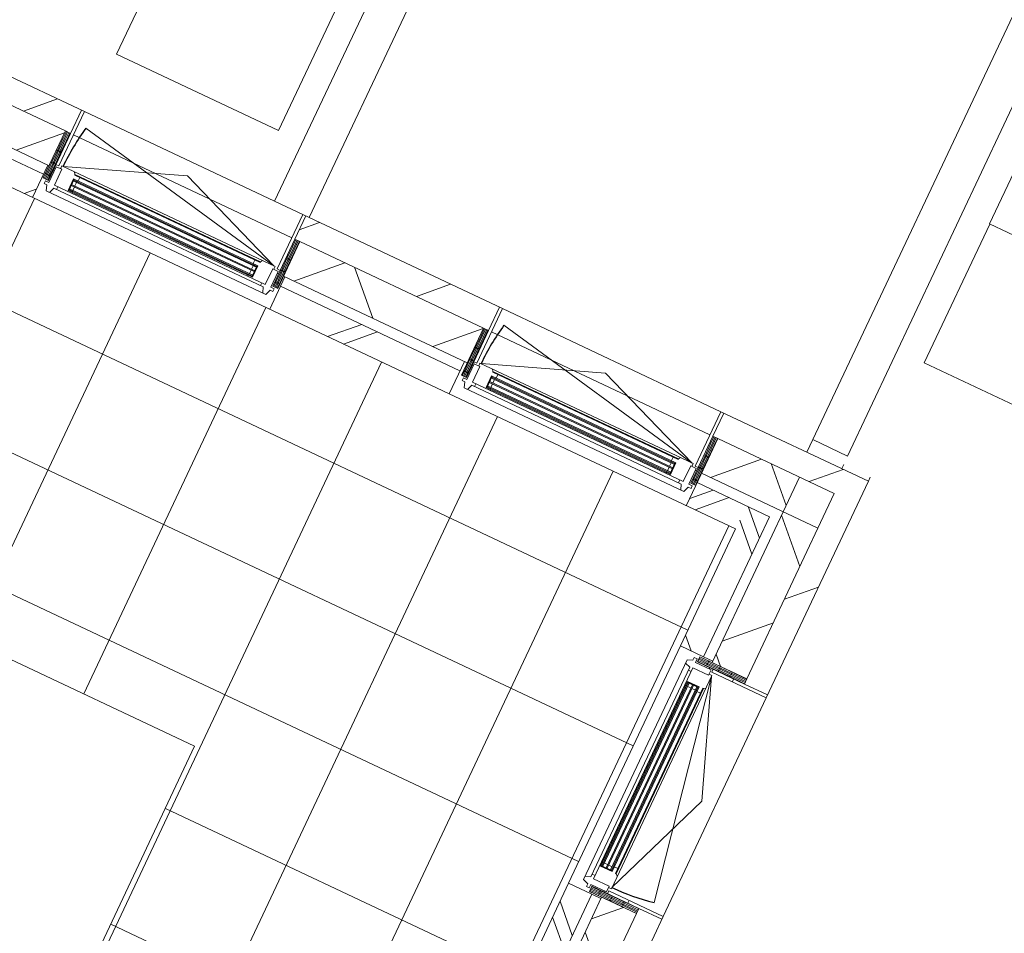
# Model space of a CAD drawing. Header units: metres. Extents: x 136266 to 136452, y 453403 to 453560.
# Tile 105 of 133: x 136332.04 to 136335.89, y 453509.65 to 453513.21. Entities that reach past the tile are written whole.
import ezdxf

# ---------------------------------------------------------------- set-up
doc = ezdxf.new("R2010")
doc.units = ezdxf.units.M
for name, color, linetype, lineweight in [('A-DETL-BEBOUWING', 253, 'Continuous', 9), ('A-DETL-GENF-4', 252, 'Continuous', 9), ('A-DETL-GENF-5', 250, 'Continuous', 9), ('A-FLOR', 192, 'Continuous', 5), ('A-FLOR-PATT', 8, 'Continuous', 5), ('N-WE-OG-BEBOUWING_HOOFDGEBOUW-T25', 7, 'Continuous', 25)]:
    doc.layers.add(name, color=color, linetype=linetype, lineweight=lineweight)
doc.styles.add('NLCS-ISO-M200-T25', font='txt', dxfattribs={"height": 0.5})
pattern_1 = [(90, (0, 0), (-400, 2.449293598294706e-14), [])]

# ---------------------------------------------------------------- blocks, each defined once
blk = doc.blocks.new('859-DO-0010 29-09-2022')
at = {"layer": 'A-DETL-BEBOUWING'}
h = blk.add_hatch(dxfattribs=at)
h.set_pattern_fill('FP_107', color=256, angle=44.99999999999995, style=0, pattern_type=2)
h.set_pattern_definition([(44.99999999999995, (1199.999805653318, -1.13686837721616e-12), (-282.8427124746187, 282.8427124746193), [])])
h.paths.add_polyline_path([(46097.24251055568, 70193.98238653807), (47135.49958162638, 70193.98238653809), (47135.4995816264, 70293.98238653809), (46068.7775165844, 70293.98238653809), (45907.35566424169, 70193.98238653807)])
h.paths.add_polyline_path([(48126.49958162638, 70193.98238653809), (48941.49958162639, 70193.98238653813), (48941.49958162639, 70293.98238653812), (48104.49958162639, 70293.98238653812), (48104.49958162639, 70193.98238653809)])
h.paths.add_polyline_path([(50284.99999999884, 70193.98238653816), (50534.99999999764, 70193.98238653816), (50534.99999999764, 70293.98238653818), (49910.4995816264, 70293.98238653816), (49910.4995816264, 70193.98238653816), (49932.49958162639, 70193.98238653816)])
h = blk.add_hatch(dxfattribs=at)
h.set_pattern_fill('FP_978', color=256, angle=44.9999999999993, style=0, pattern_type=2)
h.set_pattern_definition([(44.9999999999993, (48070.05519444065, 70043.98249001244), (-299.9546965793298, 299.9546965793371), []), (134.9999999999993, (48070.05519444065, 70043.98249001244), (-299.9546965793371, -299.9546965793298), [])])
h.paths.add_polyline_path([(49932.49958162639, 70043.98238653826), (50284.99999999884, 70043.98238653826), (50284.99999999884, 70193.98238653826), (49932.49958162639, 70193.98238653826), (49932.49958162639, 70111.45161771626)])
h.paths.add_polyline_path([(48614.85849724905, 70043.98238653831), (48919.49958162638, 70043.98238653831), (48919.49958162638, 70193.98238653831), (48126.49958162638, 70193.98238653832), (48126.49958162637, 70043.98238653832)])
h.paths.add_polyline_path([(47113.49958162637, 70043.98238653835), (47113.49958162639, 70193.98238653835), (46097.24251055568, 70193.98238653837), (45855.10973204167, 70043.9823865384), (46452.52398875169, 70043.98238653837)])
h = blk.add_hatch(dxfattribs=at)
h.set_pattern_fill('FP_1187', color=256, angle=89.99999999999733, style=0, pattern_type=2)
h.set_pattern_definition([(270, (47162.26756802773, 70195.50638653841), (50.8, -2.379470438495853e-12), [50.8, 0, 0, 0]), (270, (47157.18756802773, 70195.50638653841), (50.8, -2.379470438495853e-12), [50.8, 0, 0, 0]), (270, (47152.10756802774, 70195.50638653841), (50.8, -2.379470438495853e-12), [50.8, 0, 0, 0]), (270, (47147.02756802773, 70195.50638653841), (50.8, -2.379470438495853e-12), [50.8, 0, 0, 0]), (270, (47141.94756802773, 70195.50638653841), (50.8, -2.379470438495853e-12), [50.8, 0, 0, 0]), (270, (47136.86756802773, 70195.50638653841), (50.8, -2.379470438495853e-12), [50.8, 0, 0, 0]), (270, (47131.78756802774, 70195.50638653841), (50.8, -2.379470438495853e-12), [50.8, 0, 0, 0]), (270, (47126.70756802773, 70195.50638653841), (50.8, -2.379470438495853e-12), [50.8, 0, 0, 0]), (270, (47121.62756802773, 70195.50638653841), (50.8, -2.379470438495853e-12), [50.8, 0, 0, 0]), (270, (47116.54756802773, 70195.50638653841), (50.8, -2.379470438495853e-12), [50.8, 0, 0, 0])])
h.paths.add_polyline_path([(47135.49958162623, 69990.98238653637), (47135.49958162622, 70193.98238653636), (47113.49958162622, 70193.98238653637), (47113.49958162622, 69990.98238653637)])
h = blk.add_hatch(dxfattribs=at)
h.set_pattern_fill('FP_1186', color=256, angle=89.99999999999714, style=0, pattern_type=2)
h.set_pattern_definition([(270, (48077.73156802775, 70195.50638653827), (-50.8, 2.537388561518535e-12), [50.8, 0, 0, 0]), (270, (48082.81156802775, 70195.50638653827), (-50.8, 2.537388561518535e-12), [50.8, 0, 0, 0]), (270, (48087.89156802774, 70195.50638653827), (-50.8, 2.537388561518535e-12), [50.8, 0, 0, 0]), (270, (48092.97156802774, 70195.50638653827), (-50.8, 2.537388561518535e-12), [50.8, 0, 0, 0]), (270, (48098.05156802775, 70195.50638653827), (-50.8, 2.537388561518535e-12), [50.8, 0, 0, 0]), (270, (48103.13156802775, 70195.50638653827), (-50.8, 2.537388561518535e-12), [50.8, 0, 0, 0]), (270, (48108.21156802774, 70195.50638653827), (-50.8, 2.537388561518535e-12), [50.8, 0, 0, 0]), (270, (48113.29156802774, 70195.50638653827), (-50.8, 2.537388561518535e-12), [50.8, 0, 0, 0]), (270, (48118.37156802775, 70195.50638653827), (-50.8, 2.537388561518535e-12), [50.8, 0, 0, 0]), (270, (48123.45156802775, 70195.50638653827), (-50.8, 2.537388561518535e-12), [50.8, 0, 0, 0])])
h.paths.add_polyline_path([(48126.49958162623, 70003.06271428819), (48126.49958162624, 70193.98238653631), (48104.49958162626, 70193.98238653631), (48104.49958162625, 69990.98238653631), (48126.49958162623, 69990.98238653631)])
h = blk.add_hatch(dxfattribs=at)
h.set_pattern_fill('FP_1187', color=256, angle=89.99999999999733, style=0, pattern_type=2)
h.set_pattern_definition([(270, (48968.26756802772, 70195.50638653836), (50.8, -2.379470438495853e-12), [50.8, 0, 0, 0]), (270, (48963.18756802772, 70195.50638653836), (50.8, -2.379470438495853e-12), [50.8, 0, 0, 0]), (270, (48958.10756802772, 70195.50638653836), (50.8, -2.379470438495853e-12), [50.8, 0, 0, 0]), (270, (48953.02756802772, 70195.50638653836), (50.8, -2.379470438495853e-12), [50.8, 0, 0, 0]), (270, (48947.94756802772, 70195.50638653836), (50.8, -2.379470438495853e-12), [50.8, 0, 0, 0]), (270, (48942.86756802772, 70195.50638653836), (50.8, -2.379470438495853e-12), [50.8, 0, 0, 0]), (270, (48937.78756802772, 70195.50638653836), (50.8, -2.379470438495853e-12), [50.8, 0, 0, 0]), (270, (48932.70756802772, 70195.50638653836), (50.8, -2.379470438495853e-12), [50.8, 0, 0, 0]), (270, (48927.62756802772, 70195.50638653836), (50.8, -2.379470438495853e-12), [50.8, 0, 0, 0]), (270, (48922.54756802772, 70195.50638653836), (50.8, -2.379470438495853e-12), [50.8, 0, 0, 0])])
h.paths.add_polyline_path([(48941.49958162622, 69990.98238653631), (48941.4995816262, 70193.9823865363), (48919.49958162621, 70193.98238653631), (48919.4995816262, 69990.98238653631)])
h = blk.add_hatch(dxfattribs=at)
h.set_pattern_fill('FP_1186', color=256, angle=89.99999999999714, style=0, pattern_type=2)
h.set_pattern_definition([(270, (49883.73156802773, 70195.50638653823), (-50.8, 2.537388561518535e-12), [50.8, 0, 0, 0]), (270, (49888.81156802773, 70195.50638653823), (-50.8, 2.537388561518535e-12), [50.8, 0, 0, 0]), (270, (49893.89156802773, 70195.50638653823), (-50.8, 2.537388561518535e-12), [50.8, 0, 0, 0]), (270, (49898.97156802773, 70195.50638653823), (-50.8, 2.537388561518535e-12), [50.8, 0, 0, 0]), (270, (49904.05156802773, 70195.50638653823), (-50.8, 2.537388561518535e-12), [50.8, 0, 0, 0]), (270, (49909.13156802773, 70195.50638653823), (-50.8, 2.537388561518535e-12), [50.8, 0, 0, 0]), (270, (49914.21156802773, 70195.50638653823), (-50.8, 2.537388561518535e-12), [50.8, 0, 0, 0]), (270, (49919.29156802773, 70195.50638653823), (-50.8, 2.537388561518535e-12), [50.8, 0, 0, 0]), (270, (49924.37156802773, 70195.50638653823), (-50.8, 2.537388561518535e-12), [50.8, 0, 0, 0]), (270, (49929.45156802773, 70195.50638653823), (-50.8, 2.537388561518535e-12), [50.8, 0, 0, 0])])
h.paths.add_polyline_path([(49932.49958162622, 70003.06271428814), (49932.49958162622, 70193.98238653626), (49910.49958162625, 70193.98238653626), (49910.49958162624, 69990.98238653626), (49932.49958162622, 69990.98238653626)])
h = blk.add_hatch(dxfattribs=at)
h.set_pattern_fill('FP_107', color=256, angle=44.99999999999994, style=0, pattern_type=2)
h.set_pattern_definition([(44.99999999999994, (1199.999805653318, -1.477928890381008e-12), (-282.8427124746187, 282.8427124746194), [])])
h.paths.add_polyline_path([(50534.99999999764, 64329.9999999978), (50534.99999999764, 64801.7738447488), (50434.99999999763, 64801.77384474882), (50434.99999999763, 64329.9999999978)])
h.paths.add_polyline_path([(50534.99999999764, 65770.77384474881), (50534.99999999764, 66556.77384474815), (50434.99999999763, 66556.77384474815), (50434.99999999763, 65770.77384474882)])
h.paths.add_polyline_path([(50534.99999999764, 67615.77384474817), (50534.99999999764, 68401.75000589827), (50434.99999999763, 68401.75000589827), (50434.99999999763, 67615.77384474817)])
h.paths.add_polyline_path([(50534.99999999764, 69370.75000589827), (50534.99999999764, 70193.98238653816), (50434.99999999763, 70193.98238653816), (50434.99999999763, 69370.75000589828)])
h = blk.add_hatch(color=256, dxfattribs=at)
h.paths.add_polyline_path([(47224.49958162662, 69988.38096950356), (47238.49958162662, 69988.38096950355), (47238.49958162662, 69992.38096950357), (47224.49958162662, 69992.38096950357)])
h.paths.add_polyline_path([(47224.49958162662, 70034.38096950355), (47238.4995816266, 70034.38096950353), (47238.4995816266, 70038.38096950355), (47224.49958162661, 70038.38096950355)])
h.paths.add_polyline_path([(48001.49958162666, 69988.38096950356), (48015.49958162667, 69988.38096950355), (48015.49958162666, 69992.38096950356), (48001.49958162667, 69992.38096950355)])
h.paths.add_polyline_path([(48001.49958162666, 70034.38096950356), (48015.49958162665, 70034.38096950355), (48015.49958162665, 70038.38096950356), (48001.49958162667, 70038.38096950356)])
for points in [[(47224.49958162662, 70030.38096950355), (48015.49958162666, 70030.38096950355), (48015.49958162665, 70034.38096950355), (47224.49958162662, 70034.38096950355)], [(49030.49958162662, 70030.38096950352), (49821.49958162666, 70030.38096950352), (49821.49958162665, 70034.38096950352), (49030.49958162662, 70034.38096950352)], [(47224.49958162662, 70011.38096950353), (48015.49958162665, 70011.38096950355), (48015.49958162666, 70015.38096950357), (47224.49958162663, 70015.38096950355)], [(47224.49958162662, 69992.38096950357), (48015.49958162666, 69992.38096950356), (48015.49958162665, 69996.38096950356), (47224.49958162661, 69996.38096950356)], [(49030.49958162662, 70011.3809695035), (49821.49958162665, 70011.38096950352), (49821.49958162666, 70015.38096950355), (49030.49958162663, 70015.38096950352)], [(49030.49958162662, 69992.38096950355), (49821.49958162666, 69992.38096950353), (49821.49958162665, 69996.38096950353), (49030.49958162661, 69996.38096950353)], [(50233.49999999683, 69281.75000589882), (50233.49999999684, 68490.75000589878), (50237.49999999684, 68490.75000589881), (50237.49999999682, 69281.75000589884)], [(50252.4999999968, 69281.75000589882), (50252.49999999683, 68490.7500058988), (50256.49999999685, 68490.75000589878), (50256.49999999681, 69281.75000589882)], [(50271.49999999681, 69281.75000589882), (50271.49999999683, 68490.75000589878), (50275.49999999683, 68490.7500058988), (50275.49999999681, 69281.75000589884)]]:
    blk.add_hatch(color=256, dxfattribs=at).paths.add_polyline_path(points)
h = blk.add_hatch(color=256, dxfattribs=at)
h.paths.add_polyline_path([(49030.49958162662, 69988.38096950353), (49044.49958162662, 69988.38096950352), (49044.49958162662, 69992.38096950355), (49030.49958162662, 69992.38096950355)])
h.paths.add_polyline_path([(49030.49958162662, 70034.38096950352), (49044.4995816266, 70034.3809695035), (49044.4995816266, 70038.38096950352), (49030.49958162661, 70038.38096950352)])
h.paths.add_polyline_path([(49807.49958162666, 69988.38096950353), (49821.49958162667, 69988.38096950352), (49821.49958162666, 69992.38096950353), (49807.49958162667, 69992.38096950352)])
h.paths.add_polyline_path([(49807.49958162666, 70034.38096950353), (49821.49958162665, 70034.38096950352), (49821.49958162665, 70038.38096950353), (49807.49958162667, 70038.38096950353)])
h = blk.add_hatch(dxfattribs=at)
h.set_pattern_fill('FP_1466', color=256, angle=44.99999999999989, style=0, pattern_type=2)
h.set_pattern_definition([(314.9999999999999, (50285.00001136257, 67186.99178684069), (299.954696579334, 299.9546965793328), []), (44.99999999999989, (50285.00001136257, 67186.99178684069), (-299.9546965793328, 299.954696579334), [])])
h.paths.add_polyline_path([(50434.99999999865, 64329.99999999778), (50434.99999999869, 64779.77384474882), (50284.99999999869, 64779.77384474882), (50284.99999999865, 64329.9999999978)])
h.paths.add_polyline_path([(50434.99999999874, 65792.77384474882), (50434.99999999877, 66521.77384474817), (50284.99999999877, 66521.77384474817), (50284.99999999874, 65792.77384474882)])
h.paths.add_polyline_path([(50434.99999999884, 67650.77384474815), (50434.99999999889, 68379.75000589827), (50284.99999999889, 68379.75000589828), (50284.99999999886, 67650.77384474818)])
h.paths.add_polyline_path([(50434.99999999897, 69392.75000589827), (50434.999999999, 70043.98238653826), (50284.999999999, 70043.98238653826), (50284.99999999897, 69392.75000589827)])
h = blk.add_hatch(dxfattribs=at)
h.set_pattern_fill('FP_979', color=256, angle=44.99999999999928, style=0, pattern_type=2)
h.set_pattern_definition([(44.99999999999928, (46643.64545430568, 69903.98241840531), (-282.8427124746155, 282.8427124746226), []), (44.99999999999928, (47843.64525995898, 69903.98241840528), (-282.8427124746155, 282.8427124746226), [])])
h.paths.add_polyline_path([(47107.49958162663, 69903.98238653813), (47107.49958162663, 70003.9823865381), (46341.21284545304, 70003.98238653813), (46179.79099311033, 69903.98238653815), (46452.52398875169, 69903.98238653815)])
h = blk.add_hatch(dxfattribs=at)
h.set_pattern_fill('FP_1474', color=256, angle=45.00000000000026, style=0, pattern_type=2)
h.set_pattern_definition([(45.00000000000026, (48519.99996723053, 69903.9824184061), (-282.8427124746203, 282.8427124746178), []), (45.00000000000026, (49719.99977288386, 69903.98241840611), (-282.8427124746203, 282.8427124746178), [])])
h.paths.add_polyline_path([(48907.49958162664, 69903.9823865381), (48907.49958162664, 70003.9823865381), (48132.49958162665, 70003.98238653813), (48132.49958162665, 69903.98238653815), (48614.85849724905, 69903.98238653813)])
h = blk.add_hatch(dxfattribs=at)
h.set_pattern_fill('FP_1475', color=256, angle=44.99999999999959, style=0, pattern_type=2)
h.set_pattern_definition([(44.99999999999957, (50038.74936770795, 69903.98241840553), (-282.8427124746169, 282.8427124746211), []), (44.99999999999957, (51238.74917336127, 69903.9824184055), (-282.8427124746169, 282.8427124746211), [])])
h.paths.add_polyline_path([(50144.9999999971, 69903.98238653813), (50144.9999999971, 70003.9823865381), (49932.49958162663, 70003.98238653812), (49932.49958162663, 69903.98238653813), (50056.41483624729, 69903.98238653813)])
h = blk.add_hatch(dxfattribs=at)
h.set_pattern_fill('FP_1470', color=256, angle=44.99999999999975, style=0, pattern_type=2)
h.set_pattern_definition([(314.9999999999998, (50144.99993975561, 69701.37864792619), (282.8427124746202, 282.8427124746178), []), (314.9999999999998, (50145.00064686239, 68501.3781351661), (282.8427124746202, 282.8427124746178), [])])
h.paths.add_polyline_path([(50144.99999999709, 69398.77384474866), (50244.9999999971, 69398.77384474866), (50244.9999999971, 70003.9823865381), (50144.9999999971, 70003.9823865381), (50144.9999999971, 69661.783831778)])
h = blk.add_hatch(dxfattribs=at)
h.set_pattern_fill('FP_1187', color=256, style=0, pattern_type=2)
h.set_pattern_definition([(180, (50436.52399999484, 69343.98201950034), (6.221205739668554e-15, -50.8), [50.8, 0, 0, 0]), (180, (50436.52399999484, 69349.06201950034), (6.221205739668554e-15, -50.8), [50.8, 0, 0, 0]), (180, (50436.52399999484, 69354.14201950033), (6.221205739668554e-15, -50.8), [50.8, 0, 0, 0]), (180, (50436.52399999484, 69359.22201950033), (6.221205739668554e-15, -50.8), [50.8, 0, 0, 0]), (180, (50436.52399999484, 69364.30201950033), (6.221205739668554e-15, -50.8), [50.8, 0, 0, 0]), (180, (50436.52399999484, 69369.38201950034), (6.221205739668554e-15, -50.8), [50.8, 0, 0, 0]), (180, (50436.52399999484, 69374.46201950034), (6.221205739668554e-15, -50.8), [50.8, 0, 0, 0]), (180, (50436.52399999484, 69379.54201950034), (6.221205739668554e-15, -50.8), [50.8, 0, 0, 0]), (180, (50436.52399999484, 69384.62201950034), (6.221205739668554e-15, -50.8), [50.8, 0, 0, 0]), (180, (50436.52399999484, 69389.70201950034), (6.221205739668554e-15, -50.8), [50.8, 0, 0, 0])])
h.paths.add_polyline_path([(50231.9999999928, 69370.75000590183), (50434.99999999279, 69370.75000590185), (50434.99999999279, 69392.75000590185), (50231.9999999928, 69392.75000590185)])
h = blk.add_hatch(dxfattribs=at)
h.set_pattern_fill('FP_1487', color=256, style=0, pattern_type=2)
h.set_pattern_definition(pattern_1)
h.paths.add_polyline_path([(50534.99999999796, 69358.25000589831), (50534.99999999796, 69370.75000589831), (50299.99999999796, 69370.75000589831), (50299.99999999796, 69358.25000589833), (50434.99999999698, 69358.25000589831)])
h = blk.add_hatch(color=256, dxfattribs=at)
h.paths.add_polyline_path([(50229.49999999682, 69281.75000589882), (50229.49999999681, 69267.75000589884), (50233.49999999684, 69267.75000589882), (50233.49999999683, 69281.75000589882)])
h.paths.add_polyline_path([(50275.49999999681, 69281.75000589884), (50275.49999999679, 69267.75000589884), (50279.49999999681, 69267.75000589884), (50279.49999999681, 69281.75000589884)])
h.paths.add_polyline_path([(50229.49999999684, 68504.75000589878), (50229.49999999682, 68490.75000589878), (50233.49999999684, 68490.75000589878), (50233.49999999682, 68504.75000589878)])
h.paths.add_polyline_path([(50275.49999999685, 68504.75000589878), (50275.49999999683, 68490.7500058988), (50279.49999999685, 68490.7500058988), (50279.49999999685, 68504.75000589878)])
h = blk.add_hatch(dxfattribs=at)
h.set_pattern_fill('FP_1487', color=256, style=0, pattern_type=2)
h.set_pattern_definition(pattern_1)
h.paths.add_polyline_path([(50534.99999999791, 68401.75000589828), (50534.99999999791, 68414.25000589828), (50299.9999999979, 68414.2500058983), (50299.9999999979, 68401.75000589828), (50434.99999999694, 68401.75000589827)])
h = blk.add_hatch(dxfattribs=at)
h.set_pattern_fill('FP_1186', color=256, style=0, pattern_type=2)
h.set_pattern_definition([(180, (50436.52399999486, 68428.51801950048), (-6.221205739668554e-15, 50.8), [50.8, 0, 0, 0]), (180, (50436.52399999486, 68423.43801950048), (-6.221205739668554e-15, 50.8), [50.8, 0, 0, 0]), (180, (50436.52399999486, 68418.35801950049), (-6.221205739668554e-15, 50.8), [50.8, 0, 0, 0]), (180, (50436.52399999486, 68413.27801950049), (-6.221205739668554e-15, 50.8), [50.8, 0, 0, 0]), (180, (50436.52399999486, 68408.19801950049), (-6.221205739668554e-15, 50.8), [50.8, 0, 0, 0]), (180, (50436.52399999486, 68403.11801950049), (-6.221205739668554e-15, 50.8), [50.8, 0, 0, 0]), (180, (50436.52399999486, 68398.03801950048), (-6.221205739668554e-15, 50.8), [50.8, 0, 0, 0]), (180, (50436.52399999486, 68392.95801950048), (-6.221205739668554e-15, 50.8), [50.8, 0, 0, 0]), (180, (50436.52399999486, 68387.87801950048), (-6.221205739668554e-15, 50.8), [50.8, 0, 0, 0]), (180, (50436.52399999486, 68382.79801950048), (-6.221205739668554e-15, 50.8), [50.8, 0, 0, 0])])
h.paths.add_polyline_path([(50244.08032774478, 68379.750005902), (50434.99999999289, 68379.750005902), (50434.99999999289, 68401.75000590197), (50231.99999999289, 68401.75000590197), (50231.99999999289, 68379.750005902)])
h = blk.add_hatch(dxfattribs=at)
h.set_pattern_fill('FP_1469', color=256, angle=45.00000000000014, style=0, pattern_type=2)
h.set_pattern_definition([(315.0000000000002, (50144.99993975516, 67986.26145167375), (282.8427124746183, 282.8427124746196), []), (315.0000000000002, (50144.99993975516, 66786.26164602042), (282.8427124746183, 282.8427124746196), [])])
h.paths.add_polyline_path([(50164.12208914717, 67598.75000589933), (50244.99999999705, 67598.75000589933), (50244.99999999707, 68373.77384474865), (50144.99999999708, 68373.77384474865), (50144.99999999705, 67926.0701990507), (50164.12208914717, 67926.0701990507), (50164.12208914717, 67716.07019905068), (50144.99999999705, 67716.07019905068), (50144.99999999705, 67598.75000589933)])
at = {"layer": 'A-FLOR-PATT'}
h = blk.add_hatch(dxfattribs=at)
h.set_pattern_fill('FP_2284', color=256, style=0, pattern_type=2)
h.set_pattern_definition([(270, (48227.698, 63668.86599999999), (500, 3.061616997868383e-14), []), (0, (48227.698, 63668.86599999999), (0, 500), [])])
h.paths.add_polyline_path([(50106.22615524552, 57433.7738447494), (50144.99999999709, 57433.7738447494), (50143.99999999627, 60875.44321582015), (50141.49999999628, 60875.44321582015), (50141.49999999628, 60943.21198442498), (50143.99999999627, 60943.21198442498), (50143.99999999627, 60960.79183870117), (50141.49999999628, 60960.79183870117), (50141.49999999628, 61023.57703254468), (50143.99999999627, 61023.57703254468), (50144.12208914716, 67748.96701125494), (50141.62208914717, 67748.96701125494), (50141.62208914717, 67811.75220509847), (50144.12208914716, 67811.75220509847), (50144.12208914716, 67829.33205937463), (50141.62208914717, 67829.33205937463), (50141.62208914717, 67897.10082797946), (50144.12208914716, 67897.10082797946), (50144.97489878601, 69903.95728532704), (46310.39604315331, 69903.95728532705), (47364.28590522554, 68202.74874831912), (47416.34647308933, 68234.99999999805), (48595.00000000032, 68234.99999999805), (48595.0000000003, 57433.77384474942), (49335.63666674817, 57433.77384474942)])
h.paths.add_polyline_path([(49506.05406820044, 61409.9999999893), (49506.05406820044, 61809.99999998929), (49806.05406820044, 61609.9999999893), (49568.4348412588, 61451.5871820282)])
h.paths.add_polyline_path([(49506.05406820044, 66909.99999998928), (49506.05406820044, 67309.99999998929), (49806.05406820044, 67109.99999998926)])
for centre, radius, start, end in [((48075.49958162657, 70064.38096950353), 911.0000000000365, 168.9999999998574, 180), ((49881.49958162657, 70064.38096950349), 911.0000000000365, 168.9999999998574, 180), ((50305.49999999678, 69341.75000589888), 911.000000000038, 270, 281.0000000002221)]:
    blk.add_arc(centre, radius, start, end)
at = {"layer": 'A-DETL-BEBOUWING'}
for p, q in [((50269.99999999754, 75096.08866738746), (50269.99999999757, 70348.44604086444)), ((50419.99999999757, 70348.44604086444), (50419.99999999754, 75096.08866738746)), ((47969.95406820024, 72571.58688777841), (47969.95406820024, 70293.98238653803)), ((48119.95406820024, 70293.98238653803), (48119.95406820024, 72571.58688777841)), ((50535.2115141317, 71654.99999999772), (50535.2115141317, 71404.9999999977)), ((50535.2115141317, 71404.9999999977), (57509.99999999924, 71404.99999999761)), ((50535.83139533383, 70804.99999999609), (50535.83139533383, 71404.99999999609)), ((53535.8313953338, 70804.99999999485), (50535.83139533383, 70804.99999999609)), ((50269.99999999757, 70348.44604086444), (50419.99999999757, 70348.44604086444)), ((47147.99958162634, 70293.98238653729), (46068.77751658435, 70293.98238653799)), ((47135.49958162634, 70293.98238653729), (47135.49958162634, 70193.98238653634)), ((47147.99958162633, 70058.98238653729), (47147.99958162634, 70293.98238653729)), ((47969.95406820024, 70293.98238653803), (48953.99958162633, 70293.98238653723)), ((48091.99958162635, 70293.98238653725), (48091.99958162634, 70058.98238653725)), ((48104.49958162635, 70293.98238653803), (48104.49958162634, 70193.98238653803)), ((48941.49958162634, 70293.98238653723), (48941.49958162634, 70193.98238653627)), ((48953.99958162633, 70058.98238653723), (48953.99958162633, 70293.98238653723)), ((50534.99999999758, 70293.98238653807), (49897.99958162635, 70293.9823865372)), ((49897.99958162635, 70293.9823865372), (49897.99958162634, 70058.9823865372)), ((49910.49958162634, 70293.98238653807), (49910.49958162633, 70193.98238653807)), ((50534.99999999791, 69358.2500058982), (50534.99999999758, 70293.98238653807)), ((47164.49958162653, 70064.38096950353), (47619.99958162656, 70238.20796429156)), ((48075.49958162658, 70064.38096950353), (47181.23721750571, 70238.20796429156)), ((47619.99958162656, 70238.20796429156), (48075.49958162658, 70064.38096950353)), ((48970.49958162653, 70064.38096950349), (49425.99958162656, 70238.20796429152)), ((49881.49958162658, 70064.38096950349), (48987.23721750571, 70238.20796429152)), ((49425.99958162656, 70238.20796429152), (49881.49958162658, 70064.38096950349)), ((46097.24251055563, 70193.98238653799), (47113.49958162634, 70193.982386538)), ((48126.49958162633, 70193.98238653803), (48919.49958162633, 70193.98238653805)), ((49932.49958162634, 70193.98238653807), (50434.99999999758, 70193.98238653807)), ((50284.99999999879, 70193.98238653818), (50284.9999999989, 69392.7500058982)), ((50434.99999999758, 70193.98238653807), (50434.99999999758, 69392.75000589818)), ((46139.94000155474, 70043.98238653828), (47113.49958162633, 70043.98238653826)), ((47107.49958162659, 69903.98238653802), (47107.4995816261, 70043.98238653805)), ((47135.49958162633, 70058.98238653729), (47147.99958162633, 70058.98238653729)), ((47135.49958162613, 70043.98238653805), (47140.49958162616, 70043.98238653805)), ((47164.49958162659, 70052.38096950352), (47140.49958162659, 70052.38096950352)), ((47140.49958162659, 70052.38096950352), (47140.49958162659, 69984.38096950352)), ((48080.49958162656, 70064.38096950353), (47159.49958162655, 70064.38096950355)), ((47159.49958162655, 70064.38096950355), (47159.49958162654, 70052.38096950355)), ((47164.49958162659, 69984.38096950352), (47164.49958162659, 70052.38096950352)), ((47219.4995816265, 70056.21329028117), (47213.77060435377, 70064.38096950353)), ((47219.49958162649, 70053.58096950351), (47219.49958162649, 70056.21329028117)), ((48020.4995816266, 70056.21329028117), (47219.49958162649, 70056.21329028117)), ((47219.49958162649, 70053.58096950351), (47219.4995816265, 70056.21329028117)), ((48020.49958162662, 70053.58096950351), (47219.49958162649, 70053.58096950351)), ((47221.49958162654, 69988.38096950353), (47221.49958162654, 70038.38096950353)), ((47221.49958162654, 70038.38096950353), (48018.49958162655, 70038.38096950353)), ((47224.49958162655, 70038.38096950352), (47221.49958162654, 69988.38096950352)), ((47224.49958162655, 69988.38096950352), (47221.49958162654, 70038.38096950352)), ((47224.49958162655, 70038.38096950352), (47224.49958162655, 69988.38096950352)), ((48015.49958162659, 70034.38096950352), (47224.49958162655, 70034.38096950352)), ((47224.49958162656, 70030.38096950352), (48015.49958162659, 70030.38096950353)), ((47238.49958162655, 70034.38096950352), (47238.49958162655, 70038.38096950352)), ((47238.49958162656, 70015.38096950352), (47238.49958162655, 70030.38096950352)), ((47241.49958162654, 70038.38096950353), (47241.49958162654, 70053.58096950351)), ((47998.49958162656, 70053.58096950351), (47998.49958162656, 70038.38096950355)), ((48001.4995816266, 70038.38096950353), (48001.49958162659, 70034.38096950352)), ((48015.49958162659, 70030.38096950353), (48001.49958162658, 70030.38096950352)), ((48001.49958162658, 70030.38096950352), (48001.49958162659, 70015.38096950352)), ((48015.49958162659, 70038.38096950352), (48015.49958162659, 69988.38096950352)), ((48018.49958162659, 70038.38096950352), (48015.49958162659, 69988.38096950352)), ((48018.49958162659, 69988.38096950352), (48015.49958162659, 70038.38096950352)), ((48018.49958162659, 69988.38096950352), (48018.49958162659, 70038.38096950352)), ((48026.22855889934, 70064.38096950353), (48020.49958162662, 70056.21329028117)), ((48020.49958162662, 70056.21329028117), (48020.49958162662, 70053.58096950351)), ((48020.4995816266, 70053.58096950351), (48020.4995816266, 70056.21329028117)), ((48099.49958162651, 70052.38096950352), (48075.49958162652, 70052.38096950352)), ((48075.49958162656, 69984.38096950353), (48075.49958162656, 70052.38096950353)), ((48080.49958162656, 70052.38096950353), (48080.49958162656, 70064.38096950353)), ((48091.99958162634, 70058.98238653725), (48104.49958162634, 70058.98238653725)), ((48099.49958162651, 69984.38096950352), (48099.49958162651, 70052.38096950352)), ((48099.49958162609, 70043.98238653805), (48104.49958162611, 70043.98238653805)), ((48126.49958162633, 70043.98238653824), (48919.49958162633, 70043.98238653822)), ((48132.49958162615, 70043.98238653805), (48132.49958162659, 69903.98238653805)), ((48907.49958162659, 69903.98238653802), (48907.49958162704, 70043.98238653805)), ((48941.49958162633, 70058.98238653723), (48953.99958162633, 70058.98238653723)), ((48941.49958162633, 70043.98238653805), (48946.49958162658, 70043.98238653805)), ((48970.49958162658, 70052.38096950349), (48946.49958162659, 70052.38096950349)), ((48946.49958162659, 70052.38096950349), (48946.49958162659, 69984.38096950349)), ((49886.49958162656, 70064.38096950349), (48965.49958162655, 70064.3809695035)), ((48965.49958162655, 70064.3809695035), (48965.49958162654, 70052.3809695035)), ((48970.49958162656, 70052.38096950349), (48970.49958162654, 69984.38096950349)), ((49025.4995816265, 70056.21329028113), (49019.77060435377, 70064.38096950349)), ((49025.49958162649, 70053.58096950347), (49025.49958162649, 70056.21329028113)), ((49826.4995816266, 70056.21329028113), (49025.49958162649, 70056.21329028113)), ((49025.49958162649, 70053.58096950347), (49025.4995816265, 70056.21329028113)), ((49826.49958162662, 70053.58096950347), (49025.49958162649, 70053.58096950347)), ((49027.49958162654, 70038.38096950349), (49824.49958162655, 70038.38096950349)), ((49027.49958162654, 69988.38096950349), (49027.49958162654, 70038.38096950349)), ((49030.49958162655, 70038.38096950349), (49027.49958162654, 69988.38096950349)), ((49030.49958162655, 69988.38096950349), (49027.49958162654, 70038.38096950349)), ((49030.49958162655, 70038.38096950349), (49030.49958162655, 69988.38096950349)), ((49821.49958162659, 70034.38096950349), (49030.49958162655, 70034.38096950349)), ((49030.49958162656, 70030.38096950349), (49821.49958162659, 70030.3809695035)), ((49044.49958162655, 70034.38096950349), (49044.49958162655, 70038.38096950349)), ((49044.49958162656, 70015.38096950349), (49044.49958162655, 70030.38096950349)), ((49047.49958162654, 70038.38096950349), (49047.49958162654, 70053.58096950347)), ((49804.49958162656, 70053.58096950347), (49804.49958162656, 70038.3809695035)), ((49807.4995816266, 70038.3809695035), (49807.49958162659, 70034.38096950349)), ((49821.49958162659, 70030.3809695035), (49807.49958162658, 70030.38096950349)), ((49807.49958162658, 70030.38096950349), (49807.49958162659, 70015.38096950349)), ((49821.49958162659, 70038.38096950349), (49821.49958162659, 69988.38096950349)), ((49824.49958162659, 70038.38096950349), (49821.49958162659, 69988.38096950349)), ((49824.49958162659, 69988.38096950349), (49821.49958162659, 70038.38096950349)), ((49824.49958162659, 69988.38096950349), (49824.49958162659, 70038.38096950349)), ((49826.4995816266, 70056.21329028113), (49832.22855889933, 70064.38096950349)), ((49826.49958162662, 70056.21329028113), (49826.49958162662, 70053.58096950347)), ((49826.4995816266, 70053.58096950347), (49826.4995816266, 70056.21329028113)), ((49905.49958162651, 70052.38096950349), (49881.49958162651, 70052.38096950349)), ((49881.49958162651, 70052.38096950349), (49881.49958162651, 69984.38096950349)), ((49886.49958162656, 70052.38096950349), (49886.49958162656, 70064.38096950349)), ((49897.99958162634, 70058.9823865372), (49910.49958162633, 70058.9823865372)), ((49905.49958162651, 69984.38096950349), (49905.49958162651, 70052.38096950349)), ((49905.4995816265, 70043.98238653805), (49910.49958162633, 70043.98238653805)), ((49932.49958162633, 70043.98238653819), (50434.99999999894, 70043.98238653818)), ((47107.49958162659, 70003.98238653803), (46151.32599911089, 70003.98238653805)), ((48015.49958162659, 70015.38096950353), (47224.49958162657, 70015.38096950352)), ((47224.49958162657, 70015.38096950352), (47224.49958162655, 70011.38096950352)), ((47224.49958162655, 70011.38096950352), (48015.49958162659, 70011.38096950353)), ((48015.49958162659, 69996.38096950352), (47224.49958162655, 69996.38096950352)), ((47224.49958162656, 69992.38096950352), (47224.49958162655, 69988.38096950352)), ((47238.49958162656, 69992.38096950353), (47224.49958162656, 69992.38096950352)), ((47224.49958162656, 69992.38096950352), (48015.49958162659, 69992.38096950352)), ((47238.49958162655, 69996.38096950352), (47238.49958162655, 70011.38096950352)), ((47238.49958162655, 69988.38096950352), (47238.49958162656, 69992.38096950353)), ((48001.49958162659, 70015.38096950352), (48015.49958162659, 70015.38096950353)), ((48001.4995816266, 70011.38096950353), (48001.49958162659, 69996.38096950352)), ((48001.4995816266, 69992.38096950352), (48001.4995816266, 69988.38096950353)), ((48015.49958162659, 70011.38096950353), (48015.49958162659, 70015.38096950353)), ((48907.49958162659, 70003.98238653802), (48132.4995816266, 70003.98238653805)), ((49821.49958162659, 70015.3809695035), (49030.49958162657, 70015.38096950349)), ((49030.49958162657, 70015.38096950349), (49030.49958162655, 70011.38096950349)), ((49030.49958162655, 70011.38096950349), (49821.49958162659, 70011.3809695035)), ((49821.49958162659, 69996.38096950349), (49030.49958162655, 69996.38096950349)), ((49030.49958162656, 69992.38096950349), (49030.49958162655, 69988.38096950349)), ((49044.49958162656, 69992.3809695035), (49030.49958162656, 69992.38096950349)), ((49030.49958162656, 69992.38096950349), (49821.49958162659, 69992.38096950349)), ((49044.49958162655, 69996.38096950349), (49044.49958162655, 70011.38096950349)), ((49044.49958162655, 69988.38096950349), (49044.49958162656, 69992.3809695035)), ((49807.49958162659, 70015.38096950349), (49821.49958162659, 70015.3809695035)), ((49807.4995816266, 70011.3809695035), (49807.49958162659, 69996.38096950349)), ((49807.4995816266, 69992.38096950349), (49807.4995816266, 69988.3809695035)), ((49821.49958162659, 70011.3809695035), (49821.49958162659, 70015.3809695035)), ((50244.99999999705, 70003.98238653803), (49932.49958162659, 70003.98238653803)), ((50244.99999999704, 69398.77384474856), (50244.99999999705, 70003.98238653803)), ((47140.49958162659, 69984.38096950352), (47125.49958162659, 69984.38096950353)), ((47125.49958162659, 69984.38096950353), (47125.49958162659, 69972.38096950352)), ((47125.49958162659, 69972.38096950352), (47137.49958162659, 69972.38096950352)), ((47137.49958162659, 69972.38096950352), (47145.49958162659, 69950.38096950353)), ((47159.49958162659, 69950.38096950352), (47167.49958162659, 69972.38096950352)), ((47164.49958162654, 69984.38096950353), (48075.49958162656, 69984.38096950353)), ((47167.49958162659, 69972.38096950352), (48072.49958162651, 69972.38096950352)), ((47179.4995816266, 69972.38096950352), (47179.4995816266, 69984.38096950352)), ((48018.49958162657, 69988.38096950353), (47221.49958162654, 69988.38096950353)), ((47241.49958162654, 69984.38096950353), (47241.49958162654, 69988.38096950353)), ((47998.49958162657, 69988.38096950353), (47998.49958162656, 69984.38096950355)), ((48060.49958162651, 69984.38096950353), (48060.49958162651, 69972.38096950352)), ((48072.49958162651, 69972.38096950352), (48080.4995816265, 69950.38096950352)), ((48094.4995816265, 69950.38096950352), (48102.49958162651, 69972.38096950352)), ((48114.49958162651, 69984.38096950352), (48099.49958162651, 69984.38096950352)), ((48102.49958162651, 69972.38096950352), (48114.49958162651, 69972.38096950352)), ((48114.49958162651, 69972.38096950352), (48114.49958162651, 69984.38096950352)), ((48946.49958162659, 69984.38096950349), (48931.49958162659, 69984.3809695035)), ((48931.49958162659, 69984.3809695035), (48931.49958162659, 69972.38096950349)), ((48931.49958162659, 69972.38096950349), (48943.49958162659, 69972.38096950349)), ((48943.49958162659, 69972.38096950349), (48951.49958162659, 69950.3809695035)), ((48965.49958162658, 69950.38096950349), (48973.49958162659, 69972.38096950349)), ((48970.49958162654, 69984.38096950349), (49881.49958162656, 69984.38096950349)), ((48973.49958162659, 69972.38096950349), (49878.49958162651, 69972.38096950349)), ((48985.49958162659, 69972.38096950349), (48985.49958162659, 69984.38096950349)), ((49824.49958162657, 69988.38096950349), (49027.49958162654, 69988.38096950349)), ((49047.49958162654, 69984.38096950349), (49047.49958162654, 69988.38096950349)), ((49804.49958162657, 69988.38096950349), (49804.49958162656, 69984.3809695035)), ((49866.4995816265, 69984.3809695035), (49866.4995816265, 69972.38096950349)), ((49878.49958162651, 69972.38096950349), (49886.49958162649, 69950.38096950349)), ((49900.49958162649, 69950.38096950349), (49908.4995816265, 69972.38096950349)), ((49920.49958162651, 69984.38096950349), (49905.49958162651, 69984.38096950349)), ((49908.4995816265, 69972.38096950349), (49920.49958162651, 69972.38096950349)), ((49920.49958162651, 69972.38096950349), (49920.49958162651, 69984.38096950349)), ((49932.49958162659, 69990.98238653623), (49932.49958162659, 69903.98238653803)), ((47145.49958162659, 69950.38096950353), (48094.4995816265, 69950.38096950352)), ((48951.49958162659, 69950.3809695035), (49900.49958162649, 69950.38096950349)), ((46179.7909931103, 69903.98238653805), (50144.99999999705, 69903.98238653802)), ((50144.99999999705, 69903.98238653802), (50144.99999999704, 69398.77384474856)), ((50144.99999999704, 69398.77384474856), (50244.99999999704, 69398.77384474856)), ((50145.12208915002, 68373.77384474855), (50145.12208915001, 69398.75000589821)), ((50225.49999999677, 69380.75000589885), (50213.49999999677, 69380.75000589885)), ((50213.49999999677, 69380.75000589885), (50213.49999999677, 69368.75000589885)), ((50225.49999999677, 69365.75000589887), (50225.49999999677, 69380.75000589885)), ((50244.99999999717, 69398.75000589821), (50284.99999999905, 69398.75000589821)), ((50213.49999999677, 69368.75000589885), (50191.49999999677, 69360.75000589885)), ((50191.49999999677, 69360.75000589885), (50191.4999999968, 68411.75000589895)), ((50191.49999999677, 69346.75000589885), (50213.49999999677, 69338.75000589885)), ((50213.49999999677, 69338.75000589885), (50213.49999999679, 68433.75000589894)), ((50293.49999999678, 69365.75000589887), (50225.49999999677, 69365.75000589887)), ((50225.49999999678, 69341.7500058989), (50225.49999999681, 68430.75000589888)), ((50293.49999999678, 69341.7500058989), (50225.49999999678, 69341.7500058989)), ((50285.12208915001, 69370.75000589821), (50285.12208915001, 69365.75000589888)), ((50293.49999999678, 69341.75000589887), (50293.49999999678, 69365.75000589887)), ((50305.49999999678, 69346.7500058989), (50293.49999999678, 69346.7500058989)), ((50299.99999999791, 69370.7500058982), (50299.99999999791, 69358.2500058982)), ((50299.99999999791, 69358.2500058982), (50534.99999999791, 69358.2500058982)), ((50305.49999999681, 68425.75000589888), (50305.49999999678, 69346.7500058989)), ((50305.49999999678, 69341.7500058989), (50479.32699478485, 68447.48764177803)), ((50479.32699478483, 68886.25000589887), (50305.49999999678, 69341.7500058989)), ((50434.99999999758, 69370.7500058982), (50534.99999999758, 69370.75000589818)), ((50213.49999999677, 69326.75000589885), (50225.49999999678, 69326.75000589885)), ((50225.49999999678, 69264.7500058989), (50229.49999999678, 69264.7500058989)), ((50229.4999999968, 68487.75000589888), (50229.49999999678, 69284.75000589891)), ((50229.49999999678, 69284.7500058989), (50279.49999999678, 69284.7500058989)), ((50279.49999999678, 69281.7500058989), (50229.49999999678, 69284.7500058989)), ((50229.49999999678, 69281.7500058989), (50279.49999999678, 69284.7500058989)), ((50279.49999999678, 69281.7500058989), (50229.49999999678, 69281.7500058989)), ((50229.49999999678, 69267.7500058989), (50233.49999999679, 69267.7500058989)), ((50233.49999999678, 69281.75000589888), (50233.4999999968, 68490.75000589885)), ((50237.49999999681, 68490.75000589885), (50237.49999999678, 69281.7500058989)), ((50237.49999999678, 69267.7500058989), (50252.49999999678, 69267.7500058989)), ((50252.49999999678, 69281.7500058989), (50252.49999999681, 68490.75000589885)), ((50256.49999999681, 68490.75000589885), (50256.49999999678, 69281.75000589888)), ((50256.49999999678, 69267.7500058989), (50271.49999999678, 69267.7500058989)), ((50271.49999999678, 69281.75000589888), (50271.49999999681, 68490.75000589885)), ((50275.4999999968, 68490.75000589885), (50275.49999999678, 69281.7500058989)), ((50275.49999999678, 69267.7500058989), (50279.49999999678, 69267.7500058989)), ((50279.49999999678, 69284.75000589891), (50279.4999999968, 68487.75000589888)), ((50279.49999999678, 69264.7500058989), (50294.69999999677, 69264.7500058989)), ((50294.69999999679, 68485.75000589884), (50294.69999999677, 69286.75000589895)), ((50294.69999999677, 69286.75000589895), (50297.33232077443, 69286.75000589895)), ((50297.33232077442, 69286.75000589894), (50305.49999999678, 69292.47898317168)), ((50297.33232077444, 68485.75000589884), (50297.33232077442, 69286.75000589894)), ((50305.4999999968, 68430.75000589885), (50479.32699478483, 68886.25000589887)), ((50229.4999999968, 68507.75000589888), (50225.4999999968, 68507.75000589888)), ((50233.49999999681, 68504.75000589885), (50229.49999999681, 68504.75000589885)), ((50279.4999999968, 68490.75000589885), (50229.4999999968, 68490.75000589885)), ((50279.4999999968, 68487.75000589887), (50229.4999999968, 68490.75000589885)), ((50229.4999999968, 68487.75000589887), (50279.4999999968, 68490.75000589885)), ((50252.49999999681, 68504.75000589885), (50237.49999999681, 68504.75000589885)), ((50271.4999999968, 68504.75000589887), (50256.4999999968, 68504.75000589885)), ((50279.49999999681, 68504.75000589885), (50275.49999999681, 68504.75000589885)), ((50294.69999999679, 68507.75000589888), (50279.4999999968, 68507.75000589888)), ((50229.4999999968, 68487.75000589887), (50279.4999999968, 68487.75000589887)), ((50297.33232077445, 68485.75000589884), (50294.69999999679, 68485.75000589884)), ((50305.4999999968, 68480.02102862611), (50297.33232077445, 68485.75000589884)), ((50213.49999999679, 68433.75000589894), (50191.49999999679, 68425.75000589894)), ((50225.4999999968, 68445.75000589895), (50213.49999999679, 68445.75000589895)), ((50225.49999999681, 68430.75000589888), (50293.49999999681, 68430.75000589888)), ((50293.4999999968, 68406.75000589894), (50293.4999999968, 68430.75000589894)), ((50293.49999999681, 68425.75000589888), (50305.49999999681, 68425.75000589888)), ((50534.99999999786, 68414.25000589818), (50299.99999999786, 68414.25000589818)), ((50299.99999999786, 68414.25000589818), (50299.99999999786, 68401.7500058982)), ((50534.99999999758, 67615.77384474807), (50534.99999999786, 68414.25000589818)), ((50191.4999999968, 68411.75000589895), (50213.49999999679, 68403.75000589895)), ((50213.49999999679, 68403.75000589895), (50213.49999999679, 68391.75000589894)), ((50213.49999999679, 68391.75000589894), (50225.4999999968, 68391.75000589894)), ((50225.4999999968, 68391.75000589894), (50225.4999999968, 68406.75000589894)), ((50225.4999999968, 68406.75000589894), (50293.4999999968, 68406.75000589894)), ((50284.99999999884, 68379.7500058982), (50284.99999999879, 67615.77384474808)), ((50285.12208915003, 68406.75000589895), (50285.12208915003, 68401.75000589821)), ((50434.99999999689, 68401.7500058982), (50534.99999999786, 68401.75000589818)), ((50434.99999999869, 65792.77384474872), (50434.99999999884, 68379.75000589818)), ((50144.99999999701, 68373.77384474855), (50144.999999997, 67926.0701990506)), ((50244.99999999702, 68373.77384474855), (50144.99999999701, 68373.77384474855)), ((50244.999999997, 67598.75000589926), (50244.99999999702, 68373.77384474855)), ((50284.999999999, 68373.75000589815), (50244.99999999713, 68373.75000589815))]:
    blk.add_line(p, q, dxfattribs=at)
at = {"layer": 'A-DETL-GENF-4'}
for p, q in [((47135.49958162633, 70193.98238653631), (47113.49958162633, 70193.98238653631)), ((47113.49958162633, 70193.98238653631), (47113.49958162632, 69990.98238653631)), ((47135.49958162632, 69990.98238653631), (47135.49958162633, 70193.98238653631)), ((48104.49958162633, 70193.98238653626), (48126.49958162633, 70193.98238653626)), ((48104.49958162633, 69990.98238653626), (48104.49958162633, 70193.98238653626)), ((48126.49958162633, 70193.98238653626), (48126.49958162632, 69990.98238653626)), ((48941.49958162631, 70193.98238653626), (48919.49958162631, 70193.98238653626)), ((48919.49958162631, 70193.98238653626), (48919.4995816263, 69990.98238653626)), ((48941.4995816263, 69990.98238653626), (48941.49958162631, 70193.98238653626)), ((49910.49958162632, 70193.98238653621), (49932.49958162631, 70193.98238653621)), ((49910.49958162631, 69990.98238653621), (49910.49958162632, 70193.98238653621)), ((49932.49958162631, 70193.98238653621), (49932.4995816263, 69990.98238653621)), ((47113.49958162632, 69990.98238653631), (47135.49958162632, 69990.98238653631)), ((48126.49958162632, 69990.98238653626), (48104.49958162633, 69990.98238653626)), ((48919.4995816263, 69990.98238653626), (48941.4995816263, 69990.98238653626)), ((49932.4995816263, 69990.98238653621), (49910.49958162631, 69990.98238653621)), ((50434.99999999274, 69392.75000590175), (50231.99999999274, 69392.75000590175)), ((50231.99999999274, 69392.75000590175), (50231.99999999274, 69370.75000590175)), ((50434.99999999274, 69370.75000590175), (50434.99999999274, 69392.75000590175)), ((50231.99999999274, 69370.75000590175), (50434.99999999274, 69370.75000590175)), ((50231.99999999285, 68379.75000590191), (50231.99999999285, 68401.7500059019)), ((50231.99999999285, 68401.7500059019), (50434.99999999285, 68401.7500059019)), ((50434.99999999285, 68379.75000590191), (50231.99999999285, 68379.75000590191)), ((50434.99999999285, 68401.7500059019), (50434.99999999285, 68379.75000590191))]:
    blk.add_line(p, q, dxfattribs=at)
at = {"layer": 'A-DETL-GENF-5'}
for p, q in [((47166.34887232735, 70550.67737310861), (47166.34887232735, 71950.67737310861)), ((47866.34887232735, 71950.67737310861), (47866.34887232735, 70550.67737310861)), ((47866.34887232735, 70550.67737310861), (47166.34887232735, 70550.67737310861))]:
    blk.add_line(p, q, dxfattribs=at)
at = {"layer": 'A-FLOR'}
for p, q in [((50269.99999999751, 70293.98238653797), (50269.99999999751, 70348.44604086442)), ((50419.99999999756, 70293.9823865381), (50419.99999999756, 70312.00666668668)), ((50534.99999999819, 70312.00666668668), (50534.99999999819, 70293.98238653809)), ((47147.99958162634, 70293.98238653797), (47969.95406820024, 70293.98238653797)), ((48953.99958162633, 70293.98238653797), (49897.99958162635, 70293.98238653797)), ((47147.99958162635, 70193.9823865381), (48091.99958162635, 70193.98238653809)), ((48953.99958162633, 70193.98238653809), (49897.99958162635, 70193.98238653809)), ((50144.99999999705, 68373.77384474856), (50144.99999999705, 69398.77384474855)), ((50534.9999999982, 69358.25000589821), (50534.9999999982, 68414.25000589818)), ((47416.34647308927, 68234.99999999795), (48595.00000000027, 68234.99999999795)), ((48595.00000000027, 68234.99999999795), (48595.00000000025, 57433.77384474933))]:
    blk.add_line(p, q, dxfattribs=at)

msp = doc.modelspace()

# ---------------------------------------------------------------- block references
at = {"xscale": 0.001, "yscale": 0.001, "zscale": 0.001, "rotation": 334.7650131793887}
msp.add_blockref('859-DO-0010 29-09-2022', (136259.6791283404, 453469.3710543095), dxfattribs=at)

# ---------------------------------------------------------------- next in the draw order: texts
at = {"layer": 'N-WE-OG-BEBOUWING_HOOFDGEBOUW-T25', "insert": (136329.6984898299, 453519.2086299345), "char_height": 1, "attachment_point": 1, "rotation": 334.7647804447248, "style": 'NLCS-ISO-M200-T25', "bg_fill": 19, "box_fill_scale": 1.5, "bg_fill_color": 256, "bg_fill_transparency": 0}
msp.add_mtext_dynamic_manual_height_columns('Vloerpeil = +2.17 NAP', width=13.22656778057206, gutter_width=2.5, heights=[0], dxfattribs=at)

doc.saveas('drawing.dxf')
